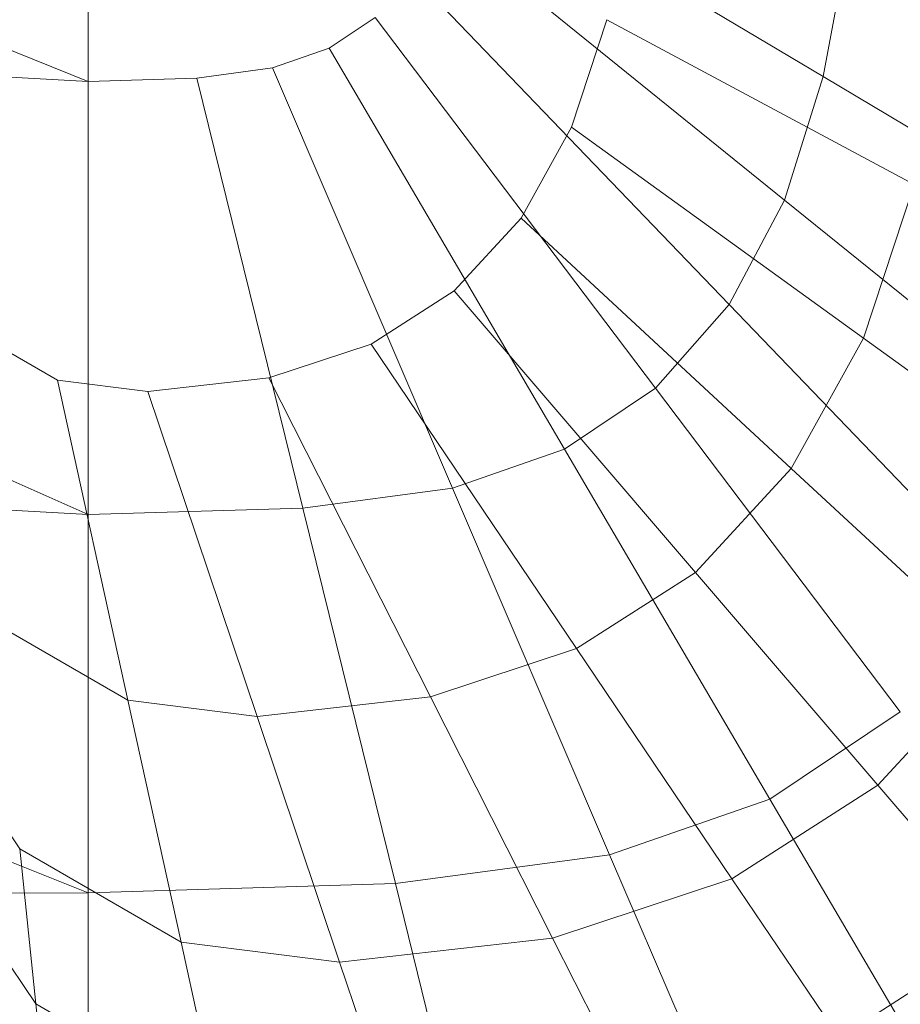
# Model space of a CAD drawing. Header units: metres. Extents: x 391.1 to 427.5, y 12.8 to 28.4.
# Tile 87 of 203: x 403.4833 to 403.565, y 27.3116 to 27.403. Entities that reach past the tile are written whole.
import ezdxf

# ---------------------------------------------------------------- set-up
doc = ezdxf.new("R2010")
doc.units = ezdxf.units.M
doc.layers.add('02_MOBILIARIO', color=7, linetype='Continuous', lineweight=18)
doc.layers.add('A-DETL-____-MBND', color=7, linetype='Continuous', lineweight=18)

# ---------------------------------------------------------------- blocks, each defined once
blk = doc.blocks.new('Family - Rentamans PA-152384-02_FON_P0A')
at = {"layer": 'A-DETL-____-MBND', "color": 253, "true_color": 0xaaaaaa}
for p, q in [((0, 0.182758), (0.102728, 0.141568)), ((0.102728, 0.182758), (0.102728, 0.141568)), ((0.170917, 0.142013), (0.137237, 0.162138)), ((0.167313, 0.130556), (0.135413, 0.15634)), ((0.173303, 0.154855), (0.170917, 0.142013)), ((0.162182, 0.120856), (0.132816, 0.151431)), ((0.129366, 0.147507), (0.125092, 0.144636)), ((0.155365, 0.113103), (0.129366, 0.147507)), ((0.150843, 0.147292), (0.147558, 0.137321)), ((0.17934, 0.132005), (0.150843, 0.147292)), ((0.102728, 0.141568), (0, 0.147019)), ((0, 0.147019), (0.102728, 0.101366)), ((0.125092, 0.144636), (0.119834, 0.142814)), ((0.146919, 0.10743), (0.125092, 0.144636)), ((0.119834, 0.142814), (0.112807, 0.141867)), ((0.119834, 0.142814), (0.136529, 0.10383)), ((0.102728, 0.141568), (0.112807, 0.141867)), ((0.112807, 0.141867), (0.122644, 0.101957)), ((0.170917, 0.142013), (0.167313, 0.130556)), ((0.200312, 0.124449), (0.170917, 0.142013)), ((0.102728, 0.141568), (0.102728, 0.101366)), ((0.147558, 0.137321), (0.142882, 0.128878)), ((0.174638, 0.117734), (0.147558, 0.137321)), ((0.17934, 0.132005), (0.174638, 0.117734)), ((0.167313, 0.130556), (0.162182, 0.120856)), ((0.195153, 0.108054), (0.167313, 0.130556)), ((0.142882, 0.128878), (0.136668, 0.122129)), ((0.167947, 0.105651), (0.142882, 0.128878)), ((0.136668, 0.122129), (0.128971, 0.117191)), ((0.136668, 0.122129), (0.159055, 0.095995)), ((0.162182, 0.120856), (0.155365, 0.113103)), ((0.187811, 0.094172), (0.162182, 0.120856)), ((0.099885, 0.113846), (0.091366, 0.118772)), ((0.128971, 0.117191), (0.119502, 0.114057)), ((0.128971, 0.117191), (0.14804, 0.088927)), ((0.174638, 0.117734), (0.167947, 0.105651)), ((0.195094, 0.10294), (0.174638, 0.117734)), ((0.108258, 0.112789), (0.099885, 0.113846)), ((0.099885, 0.113846), (0.106416, 0.084141)), ((0.119502, 0.114057), (0.108258, 0.112789)), ((0.119502, 0.114057), (0.134488, 0.084443)), ((0.108258, 0.112789), (0.118398, 0.082629)), ((0.155365, 0.113103), (0.146919, 0.10743)), ((0.178056, 0.083078), (0.155364, 0.113103)), ((0.102728, 0.101366), (0, 0.107218)), ((0, 0.107218), (0.102728, 0.066281)), ((0.146919, 0.10743), (0.136529, 0.10383)), ((0.146919, 0.10743), (0.165968, 0.074958)), ((0.167947, 0.105651), (0.159056, 0.095995)), ((0.186879, 0.088108), (0.167947, 0.105651)), ((0.136529, 0.10383), (0.122644, 0.101957)), ((0.136529, 0.10383), (0.1511, 0.069807)), ((0.122644, 0.101957), (0.102728, 0.101366)), ((0.122644, 0.101957), (0.13123, 0.067127)), ((0.102728, 0.101366), (0.102728, 0.066281)), ((0.159055, 0.095995), (0.14804, 0.088927)), ((0.159055, 0.095995), (0.175965, 0.076254)), ((0.106416, 0.084141), (0.094225, 0.09119)), ((0.14804, 0.088927), (0.134488, 0.084442)), ((0.14804, 0.088927), (0.162443, 0.067578)), ((0.186879, 0.088108), (0.175965, 0.076254)), ((0.096385, 0.070356), (0.084734, 0.087636)), ((0.118398, 0.082629), (0.106416, 0.084141)), ((0.106416, 0.084141), (0.11135, 0.061704)), ((0.134488, 0.084443), (0.118398, 0.082629)), ((0.134488, 0.084443), (0.145808, 0.062074)), ((0.118397, 0.082629), (0.126057, 0.059847)), ((0.178056, 0.083078), (0.165968, 0.074958)), ((0.175965, 0.076254), (0.162443, 0.067579)), ((0.175965, 0.076254), (0.187649, 0.062614)), ((0.097876, 0.055963), (0.084734, 0.075453)), ((0.165968, 0.074958), (0.1511, 0.069807)), ((0.165969, 0.074958), (0.180357, 0.050431)), ((0.11135, 0.061704), (0.096385, 0.070356)), ((0.096385, 0.070356), (0.097877, 0.055963)), ((0.1511, 0.069807), (0.13123, 0.067127)), ((0.1511, 0.069807), (0.162105, 0.044108)), ((0.13123, 0.067127), (0.102728, 0.066281)), ((0.13123, 0.067127), (0.137716, 0.040819)), ((0.162443, 0.067578), (0.145808, 0.062074)), ((0.162443, 0.067579), (0.172394, 0.052828)), ((0.102728, 0.066281), (0, 0.065793)), ((0.102728, 0.066281), (0.102728, 0.03978)), ((0.187649, 0.062614), (0.172395, 0.052828)), ((0.126058, 0.059847), (0.11135, 0.061704)), ((0.11135, 0.061704), (0.114759, 0.046199)), ((0.145808, 0.062074), (0.126058, 0.059847)), ((0.145808, 0.062074), (0.15363, 0.046618)), ((0.126058, 0.059847), (0.131349, 0.044106)), ((0.097876, 0.055963), (0.09884, 0.04668)), ((0.114759, 0.046199), (0.097877, 0.055963))]:
    blk.add_line(p, q, dxfattribs=at)
blk = doc.blocks.new('LONDR55-XX_ZZ-ARQ-CAA-M3D-Londres55_ifc-1-02_FON_P0A')
at = {"layer": '02_MOBILIARIO', "color": 253, "lineweight": 18, "true_color": 0xaaaaaa}
blk.add_blockref('Family - Rentamans PA-152384-02_FON_P0A', (403.386932, 27.255706), dxfattribs=at)

msp = doc.modelspace()

# ---------------------------------------------------------------- block references
at = {"lineweight": 5}
msp.add_blockref('LONDR55-XX_ZZ-ARQ-CAA-M3D-Londres55_ifc-1-02_FON_P0A', (0, 0), dxfattribs=at)

doc.saveas('drawing.dxf')
